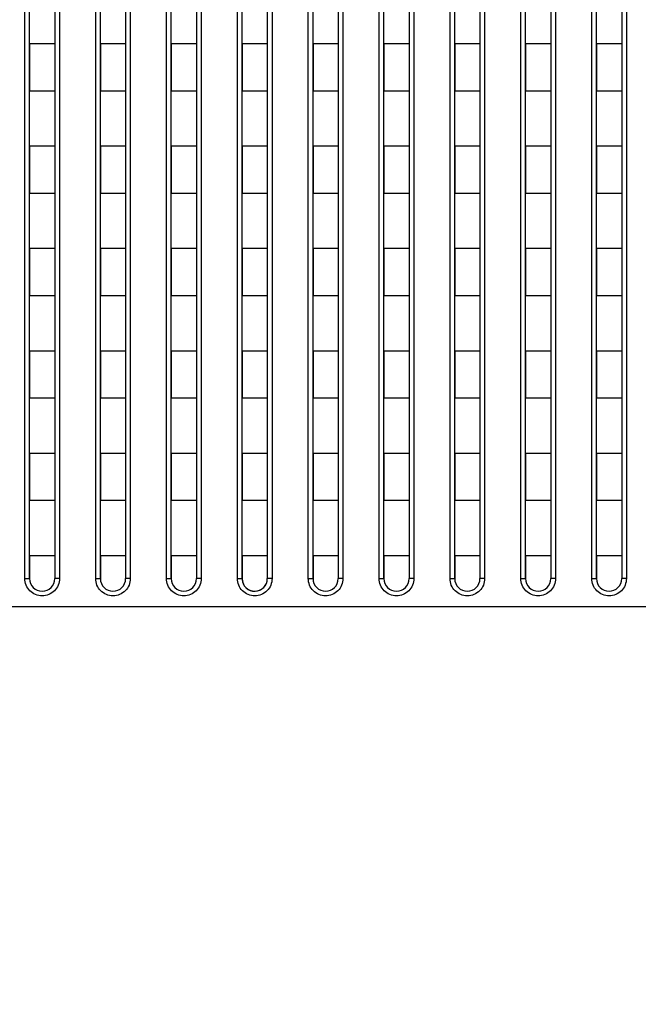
# Model space of a CAD drawing. Header units: millimetres. Extents: x -6054 to 364, y -1866 to 3094.
# Tile 110 of 256: x -4432 to -4393, y 802 to 864. Entities that reach past the tile are written whole.
import ezdxf

# ---------------------------------------------------------------- set-up
doc = ezdxf.new("R2010")
doc.units = ezdxf.units.MM
doc.header["$LTSCALE"] = 65.395
doc.header["$PDSIZE"] = 0.05
doc.layers.get('0').update_dxf_attribs({"linetype": 'CONTINUOUS'})
doc.layers.get('Defpoints').update_dxf_attribs({"linetype": 'CONTINUOUS'})
doc.layers.add('DIM', color=3, linetype='CONTINUOUS')
doc.styles.get("Standard").update_dxf_attribs({"font": 'arial.ttf'})
doc.dimstyles.new('ISO-25', dxfattribs={"dimtxt": 2.5, "dimasz": 2.5, "dimexe": 1.25, "dimexo": 0.625, "dimtad": 1, "dimtxsty": 'STANDARD', "dimcen": 2.5, "dimadec": 0, "dimazin": 0, "dimtfac": 1, "dimtmove": 0, "dimatfit": 3, "dimfxl": 1, "dimarcsym": 0})

# ---------------------------------------------------------------- blocks, each defined once
blk = doc.blocks.new('*D0')
at = {"layer": 'Defpoints', "color": 0}
for p in [(-4193.173, 1041.272), (-4734.98, 936.486), (-4193.173, 628.168)]:
    blk.add_point(p, dxfattribs=at)
at = {"layer": 'DIM', "color": 3, "lineweight": -2}
for p, q in [((-4734.98, 937.111), (-4734.98, 1042.522)), ((-4193.173, 628.793), (-4193.173, 1042.522)), ((-4719.98, 1041.272), (-4208.173, 1041.272))]:
    blk.add_line(p, q, dxfattribs=at)
at = {"layer": 'DIM', "color": 3}
for points in [[(-4719.98, 1043.772), (-4719.98, 1038.772), (-4734.98, 1041.272)], [(-4208.173, 1038.772), (-4208.173, 1043.772), (-4193.173, 1041.272)]]:
    blk.add_solid(points, dxfattribs=at)
at = {"layer": 'DIM', "color": 2, "insert": (-4464.076, 1059.082), "char_height": 20, "attachment_point": 5}
blk.add_mtext('542  [21,331]', dxfattribs=at)
blk = doc.blocks.new('*D7')
at = {"layer": 'Defpoints', "color": 0}
for p in [(-4728.573, 946.484), (-4809.721, 628.168), (-4193.173, 628.168)]:
    blk.add_point(p, dxfattribs=at)
at = {"layer": 'DIM', "color": 3, "lineweight": -2}
for p, q in [((-4729.198, 946.484), (-4810.971, 946.484)), ((-4809.721, 931.484), (-4809.721, 643.168)), ((-4193.798, 628.168), (-4810.971, 628.168))]:
    blk.add_line(p, q, dxfattribs=at)
at = {"layer": 'DIM', "color": 3}
for points in [[(-4807.221, 931.484), (-4812.221, 931.484), (-4809.721, 946.484)], [(-4812.221, 643.168), (-4807.221, 643.168), (-4809.721, 628.168)]]:
    blk.add_solid(points, dxfattribs=at)
at = {"layer": 'DIM', "color": 2, "insert": (-4827.531, 787.326), "char_height": 20, "attachment_point": 5, "rotation": 90}
blk.add_mtext('318  [12,532]', dxfattribs=at)

msp = doc.modelspace()

# ---------------------------------------------------------------- linework, layer by layer
at = {"linetype": 'Continuous'}
for p, q in [((-4432.023, 828.726), (-4432.023, 900.382)), ((-4431.723, 828.718), (-4431.723, 900.184)), ((-4430.123, 900.184), (-4430.123, 828.718)), ((-4429.823, 900.382), (-4429.823, 828.726)), ((-4427.523, 828.726), (-4427.523, 900.382)), ((-4427.223, 828.718), (-4427.223, 900.184)), ((-4425.623, 900.184), (-4425.623, 828.718)), ((-4425.323, 900.382), (-4425.323, 828.726)), ((-4423.023, 828.726), (-4423.023, 900.382)), ((-4422.723, 828.718), (-4422.723, 900.184)), ((-4421.123, 900.184), (-4421.123, 828.718)), ((-4420.823, 900.382), (-4420.823, 828.726)), ((-4418.523, 828.726), (-4418.523, 900.382)), ((-4418.223, 828.718), (-4418.223, 900.184)), ((-4416.623, 900.184), (-4416.623, 828.718)), ((-4416.323, 900.382), (-4416.323, 828.726)), ((-4414.023, 828.726), (-4414.023, 900.382)), ((-4413.723, 828.718), (-4413.723, 900.184)), ((-4412.123, 900.184), (-4412.123, 828.718)), ((-4411.823, 900.382), (-4411.823, 828.726)), ((-4409.523, 828.726), (-4409.523, 900.382)), ((-4409.223, 828.718), (-4409.223, 900.184)), ((-4407.623, 900.184), (-4407.623, 828.718)), ((-4407.323, 900.382), (-4407.323, 828.726)), ((-4405.023, 828.726), (-4405.023, 900.382)), ((-4404.723, 828.718), (-4404.723, 900.184)), ((-4403.123, 900.184), (-4403.123, 828.718)), ((-4402.823, 900.382), (-4402.823, 828.726)), ((-4400.523, 828.726), (-4400.523, 900.382)), ((-4400.223, 828.718), (-4400.223, 900.184)), ((-4398.623, 900.184), (-4398.623, 828.718)), ((-4398.323, 900.382), (-4398.323, 828.726)), ((-4396.023, 828.726), (-4396.023, 900.382)), ((-4395.723, 828.718), (-4395.723, 900.184)), ((-4394.123, 900.184), (-4394.123, 828.718)), ((-4393.823, 900.382), (-4393.823, 828.726)), ((-4431.723, 862.668), (-4431.723, 859.668)), ((-4431.723, 862.668), (-4431.723, 859.668)), ((-4430.123, 862.668), (-4431.723, 862.668)), ((-4430.123, 862.668), (-4431.723, 862.668)), ((-4430.123, 862.668), (-4430.123, 859.668)), ((-4430.123, 862.668), (-4430.123, 859.668)), ((-4427.223, 862.668), (-4427.223, 859.668)), ((-4427.223, 862.668), (-4427.223, 859.668)), ((-4425.623, 862.668), (-4427.223, 862.668)), ((-4425.623, 862.668), (-4427.223, 862.668)), ((-4425.623, 862.668), (-4425.623, 859.668)), ((-4425.623, 862.668), (-4425.623, 859.668)), ((-4422.723, 862.668), (-4422.723, 859.668)), ((-4422.723, 862.668), (-4422.723, 859.668)), ((-4421.123, 862.668), (-4422.723, 862.668)), ((-4421.123, 862.668), (-4422.723, 862.668)), ((-4421.123, 862.668), (-4421.123, 859.668)), ((-4421.123, 862.668), (-4421.123, 859.668)), ((-4418.223, 862.668), (-4418.223, 859.668)), ((-4418.223, 862.668), (-4418.223, 859.668)), ((-4416.623, 862.668), (-4418.223, 862.668)), ((-4416.623, 862.668), (-4418.223, 862.668)), ((-4416.623, 862.668), (-4416.623, 859.668)), ((-4416.623, 862.668), (-4416.623, 859.668)), ((-4413.723, 862.668), (-4413.723, 859.668)), ((-4413.723, 862.668), (-4413.723, 859.668)), ((-4412.123, 862.668), (-4413.723, 862.668)), ((-4412.123, 862.668), (-4413.723, 862.668)), ((-4412.123, 862.668), (-4412.123, 859.668)), ((-4412.123, 862.668), (-4412.123, 859.668)), ((-4409.223, 862.668), (-4409.223, 859.668)), ((-4409.223, 862.668), (-4409.223, 859.668)), ((-4407.623, 862.668), (-4409.223, 862.668)), ((-4407.623, 862.668), (-4409.223, 862.668)), ((-4407.623, 862.668), (-4407.623, 859.668)), ((-4407.623, 862.668), (-4407.623, 859.668)), ((-4404.723, 862.668), (-4404.723, 859.668)), ((-4404.723, 862.668), (-4404.723, 859.668)), ((-4403.123, 862.668), (-4404.723, 862.668)), ((-4403.123, 862.668), (-4404.723, 862.668)), ((-4403.123, 862.668), (-4403.123, 859.668)), ((-4403.123, 862.668), (-4403.123, 859.668)), ((-4400.223, 862.668), (-4400.223, 859.668)), ((-4400.223, 862.668), (-4400.223, 859.668)), ((-4398.623, 862.668), (-4400.223, 862.668)), ((-4398.623, 862.668), (-4400.223, 862.668)), ((-4398.623, 862.668), (-4398.623, 859.668)), ((-4398.623, 862.668), (-4398.623, 859.668)), ((-4395.723, 862.668), (-4395.723, 859.668)), ((-4395.723, 862.668), (-4395.723, 859.668)), ((-4394.123, 862.668), (-4395.723, 862.668)), ((-4394.123, 862.668), (-4395.723, 862.668)), ((-4394.123, 862.668), (-4394.123, 859.668)), ((-4394.123, 862.668), (-4394.123, 859.668)), ((-4430.123, 859.668), (-4431.723, 859.668)), ((-4430.123, 859.668), (-4431.723, 859.668)), ((-4425.623, 859.668), (-4427.223, 859.668)), ((-4425.623, 859.668), (-4427.223, 859.668)), ((-4421.123, 859.668), (-4422.723, 859.668)), ((-4421.123, 859.668), (-4422.723, 859.668)), ((-4416.623, 859.668), (-4418.223, 859.668)), ((-4416.623, 859.668), (-4418.223, 859.668)), ((-4412.123, 859.668), (-4413.723, 859.668)), ((-4412.123, 859.668), (-4413.723, 859.668)), ((-4407.623, 859.668), (-4409.223, 859.668)), ((-4407.623, 859.668), (-4409.223, 859.668)), ((-4403.123, 859.668), (-4404.723, 859.668)), ((-4403.123, 859.668), (-4404.723, 859.668)), ((-4398.623, 859.668), (-4400.223, 859.668)), ((-4398.623, 859.668), (-4400.223, 859.668)), ((-4394.123, 859.668), (-4395.723, 859.668)), ((-4394.123, 859.668), (-4395.723, 859.668)), ((-4431.723, 856.168), (-4431.723, 853.168)), ((-4431.723, 856.168), (-4431.723, 853.168)), ((-4430.123, 856.168), (-4431.723, 856.168)), ((-4430.123, 856.168), (-4431.723, 856.168)), ((-4430.123, 856.168), (-4430.123, 853.168)), ((-4430.123, 856.168), (-4430.123, 853.168)), ((-4427.223, 856.168), (-4427.223, 853.168)), ((-4427.223, 856.168), (-4427.223, 853.168)), ((-4425.623, 856.168), (-4427.223, 856.168)), ((-4425.623, 856.168), (-4427.223, 856.168)), ((-4425.623, 856.168), (-4425.623, 853.168)), ((-4425.623, 856.168), (-4425.623, 853.168)), ((-4422.723, 856.168), (-4422.723, 853.168)), ((-4422.723, 856.168), (-4422.723, 853.168)), ((-4421.123, 856.168), (-4422.723, 856.168)), ((-4421.123, 856.168), (-4422.723, 856.168)), ((-4421.123, 856.168), (-4421.123, 853.168)), ((-4421.123, 856.168), (-4421.123, 853.168)), ((-4418.223, 856.168), (-4418.223, 853.168)), ((-4418.223, 856.168), (-4418.223, 853.168)), ((-4416.623, 856.168), (-4418.223, 856.168)), ((-4416.623, 856.168), (-4418.223, 856.168)), ((-4416.623, 856.168), (-4416.623, 853.168)), ((-4416.623, 856.168), (-4416.623, 853.168)), ((-4413.723, 856.168), (-4413.723, 853.168)), ((-4413.723, 856.168), (-4413.723, 853.168)), ((-4412.123, 856.168), (-4413.723, 856.168)), ((-4412.123, 856.168), (-4413.723, 856.168)), ((-4412.123, 856.168), (-4412.123, 853.168)), ((-4412.123, 856.168), (-4412.123, 853.168)), ((-4409.223, 856.168), (-4409.223, 853.168)), ((-4409.223, 856.168), (-4409.223, 853.168)), ((-4407.623, 856.168), (-4409.223, 856.168)), ((-4407.623, 856.168), (-4409.223, 856.168)), ((-4407.623, 856.168), (-4407.623, 853.168)), ((-4407.623, 856.168), (-4407.623, 853.168)), ((-4404.723, 856.168), (-4404.723, 853.168)), ((-4404.723, 856.168), (-4404.723, 853.168)), ((-4403.123, 856.168), (-4404.723, 856.168)), ((-4403.123, 856.168), (-4404.723, 856.168)), ((-4403.123, 856.168), (-4403.123, 853.168)), ((-4403.123, 856.168), (-4403.123, 853.168)), ((-4400.223, 856.168), (-4400.223, 853.168)), ((-4400.223, 856.168), (-4400.223, 853.168)), ((-4398.623, 856.168), (-4400.223, 856.168)), ((-4398.623, 856.168), (-4400.223, 856.168)), ((-4398.623, 856.168), (-4398.623, 853.168)), ((-4398.623, 856.168), (-4398.623, 853.168)), ((-4395.723, 856.168), (-4395.723, 853.168)), ((-4395.723, 856.168), (-4395.723, 853.168)), ((-4394.123, 856.168), (-4395.723, 856.168)), ((-4394.123, 856.168), (-4395.723, 856.168)), ((-4394.123, 856.168), (-4394.123, 853.168)), ((-4394.123, 856.168), (-4394.123, 853.168)), ((-4430.123, 853.168), (-4431.723, 853.168)), ((-4430.123, 853.168), (-4431.723, 853.168)), ((-4425.623, 853.168), (-4427.223, 853.168)), ((-4425.623, 853.168), (-4427.223, 853.168)), ((-4421.123, 853.168), (-4422.723, 853.168)), ((-4421.123, 853.168), (-4422.723, 853.168)), ((-4416.623, 853.168), (-4418.223, 853.168)), ((-4416.623, 853.168), (-4418.223, 853.168)), ((-4412.123, 853.168), (-4413.723, 853.168)), ((-4412.123, 853.168), (-4413.723, 853.168)), ((-4407.623, 853.168), (-4409.223, 853.168)), ((-4407.623, 853.168), (-4409.223, 853.168)), ((-4403.123, 853.168), (-4404.723, 853.168)), ((-4403.123, 853.168), (-4404.723, 853.168)), ((-4398.623, 853.168), (-4400.223, 853.168)), ((-4398.623, 853.168), (-4400.223, 853.168)), ((-4394.123, 853.168), (-4395.723, 853.168)), ((-4394.123, 853.168), (-4395.723, 853.168)), ((-4431.723, 849.668), (-4431.723, 846.668)), ((-4431.723, 849.668), (-4431.723, 846.668)), ((-4430.123, 849.668), (-4431.723, 849.668)), ((-4430.123, 849.668), (-4431.723, 849.668)), ((-4430.123, 849.668), (-4430.123, 846.668)), ((-4430.123, 849.668), (-4430.123, 846.668)), ((-4427.223, 849.668), (-4427.223, 846.668)), ((-4427.223, 849.668), (-4427.223, 846.668)), ((-4425.623, 849.668), (-4427.223, 849.668)), ((-4425.623, 849.668), (-4427.223, 849.668)), ((-4425.623, 849.668), (-4425.623, 846.668)), ((-4425.623, 849.668), (-4425.623, 846.668)), ((-4422.723, 849.668), (-4422.723, 846.668)), ((-4422.723, 849.668), (-4422.723, 846.668)), ((-4421.123, 849.668), (-4422.723, 849.668)), ((-4421.123, 849.668), (-4422.723, 849.668)), ((-4421.123, 849.668), (-4421.123, 846.668)), ((-4421.123, 849.668), (-4421.123, 846.668)), ((-4418.223, 849.668), (-4418.223, 846.668)), ((-4418.223, 849.668), (-4418.223, 846.668)), ((-4416.623, 849.668), (-4418.223, 849.668)), ((-4416.623, 849.668), (-4418.223, 849.668)), ((-4416.623, 849.668), (-4416.623, 846.668)), ((-4416.623, 849.668), (-4416.623, 846.668)), ((-4413.723, 849.668), (-4413.723, 846.668)), ((-4413.723, 849.668), (-4413.723, 846.668)), ((-4412.123, 849.668), (-4413.723, 849.668)), ((-4412.123, 849.668), (-4413.723, 849.668)), ((-4412.123, 849.668), (-4412.123, 846.668)), ((-4412.123, 849.668), (-4412.123, 846.668)), ((-4409.223, 849.668), (-4409.223, 846.668)), ((-4409.223, 849.668), (-4409.223, 846.668)), ((-4407.623, 849.668), (-4409.223, 849.668)), ((-4407.623, 849.668), (-4409.223, 849.668)), ((-4407.623, 849.668), (-4407.623, 846.668)), ((-4407.623, 849.668), (-4407.623, 846.668)), ((-4404.723, 849.668), (-4404.723, 846.668)), ((-4404.723, 849.668), (-4404.723, 846.668)), ((-4403.123, 849.668), (-4404.723, 849.668)), ((-4403.123, 849.668), (-4404.723, 849.668)), ((-4403.123, 849.668), (-4403.123, 846.668)), ((-4403.123, 849.668), (-4403.123, 846.668)), ((-4400.223, 849.668), (-4400.223, 846.668)), ((-4400.223, 849.668), (-4400.223, 846.668)), ((-4398.623, 849.668), (-4400.223, 849.668)), ((-4398.623, 849.668), (-4400.223, 849.668)), ((-4398.623, 849.668), (-4398.623, 846.668)), ((-4398.623, 849.668), (-4398.623, 846.668)), ((-4395.723, 849.668), (-4395.723, 846.668)), ((-4395.723, 849.668), (-4395.723, 846.668)), ((-4394.123, 849.668), (-4395.723, 849.668)), ((-4394.123, 849.668), (-4395.723, 849.668)), ((-4394.123, 849.668), (-4394.123, 846.668)), ((-4394.123, 849.668), (-4394.123, 846.668)), ((-4430.123, 846.668), (-4431.723, 846.668)), ((-4430.123, 846.668), (-4431.723, 846.668)), ((-4425.623, 846.668), (-4427.223, 846.668)), ((-4425.623, 846.668), (-4427.223, 846.668)), ((-4421.123, 846.668), (-4422.723, 846.668)), ((-4421.123, 846.668), (-4422.723, 846.668)), ((-4416.623, 846.668), (-4418.223, 846.668)), ((-4416.623, 846.668), (-4418.223, 846.668)), ((-4412.123, 846.668), (-4413.723, 846.668)), ((-4412.123, 846.668), (-4413.723, 846.668)), ((-4407.623, 846.668), (-4409.223, 846.668)), ((-4407.623, 846.668), (-4409.223, 846.668)), ((-4403.123, 846.668), (-4404.723, 846.668)), ((-4403.123, 846.668), (-4404.723, 846.668)), ((-4398.623, 846.668), (-4400.223, 846.668)), ((-4398.623, 846.668), (-4400.223, 846.668)), ((-4394.123, 846.668), (-4395.723, 846.668)), ((-4394.123, 846.668), (-4395.723, 846.668)), ((-4431.723, 843.168), (-4431.723, 840.168)), ((-4431.723, 843.168), (-4431.723, 840.168)), ((-4430.123, 843.168), (-4431.723, 843.168)), ((-4430.123, 843.168), (-4431.723, 843.168)), ((-4430.123, 843.168), (-4430.123, 840.168)), ((-4430.123, 843.168), (-4430.123, 840.168)), ((-4427.223, 843.168), (-4427.223, 840.168)), ((-4427.223, 843.168), (-4427.223, 840.168)), ((-4425.623, 843.168), (-4427.223, 843.168)), ((-4425.623, 843.168), (-4427.223, 843.168)), ((-4425.623, 843.168), (-4425.623, 840.168)), ((-4425.623, 843.168), (-4425.623, 840.168)), ((-4422.723, 843.168), (-4422.723, 840.168)), ((-4422.723, 843.168), (-4422.723, 840.168)), ((-4421.123, 843.168), (-4422.723, 843.168)), ((-4421.123, 843.168), (-4422.723, 843.168)), ((-4421.123, 843.168), (-4421.123, 840.168)), ((-4421.123, 843.168), (-4421.123, 840.168)), ((-4418.223, 843.168), (-4418.223, 840.168)), ((-4418.223, 843.168), (-4418.223, 840.168)), ((-4416.623, 843.168), (-4418.223, 843.168)), ((-4416.623, 843.168), (-4418.223, 843.168)), ((-4416.623, 843.168), (-4416.623, 840.168)), ((-4416.623, 843.168), (-4416.623, 840.168)), ((-4413.723, 843.168), (-4413.723, 840.168)), ((-4413.723, 843.168), (-4413.723, 840.168)), ((-4412.123, 843.168), (-4413.723, 843.168)), ((-4412.123, 843.168), (-4413.723, 843.168)), ((-4412.123, 843.168), (-4412.123, 840.168)), ((-4412.123, 843.168), (-4412.123, 840.168)), ((-4409.223, 843.168), (-4409.223, 840.168)), ((-4409.223, 843.168), (-4409.223, 840.168)), ((-4407.623, 843.168), (-4409.223, 843.168)), ((-4407.623, 843.168), (-4409.223, 843.168)), ((-4407.623, 843.168), (-4407.623, 840.168)), ((-4407.623, 843.168), (-4407.623, 840.168)), ((-4404.723, 843.168), (-4404.723, 840.168)), ((-4404.723, 843.168), (-4404.723, 840.168)), ((-4403.123, 843.168), (-4404.723, 843.168)), ((-4403.123, 843.168), (-4404.723, 843.168)), ((-4403.123, 843.168), (-4403.123, 840.168)), ((-4403.123, 843.168), (-4403.123, 840.168)), ((-4400.223, 843.168), (-4400.223, 840.168)), ((-4400.223, 843.168), (-4400.223, 840.168)), ((-4398.623, 843.168), (-4400.223, 843.168)), ((-4398.623, 843.168), (-4400.223, 843.168)), ((-4398.623, 843.168), (-4398.623, 840.168)), ((-4398.623, 843.168), (-4398.623, 840.168)), ((-4395.723, 843.168), (-4395.723, 840.168)), ((-4395.723, 843.168), (-4395.723, 840.168)), ((-4394.123, 843.168), (-4395.723, 843.168)), ((-4394.123, 843.168), (-4395.723, 843.168)), ((-4394.123, 843.168), (-4394.123, 840.168)), ((-4394.123, 843.168), (-4394.123, 840.168)), ((-4430.123, 840.168), (-4431.723, 840.168)), ((-4430.123, 840.168), (-4431.723, 840.168)), ((-4425.623, 840.168), (-4427.223, 840.168)), ((-4425.623, 840.168), (-4427.223, 840.168)), ((-4421.123, 840.168), (-4422.723, 840.168)), ((-4421.123, 840.168), (-4422.723, 840.168)), ((-4416.623, 840.168), (-4418.223, 840.168)), ((-4416.623, 840.168), (-4418.223, 840.168)), ((-4412.123, 840.168), (-4413.723, 840.168)), ((-4412.123, 840.168), (-4413.723, 840.168)), ((-4407.623, 840.168), (-4409.223, 840.168)), ((-4407.623, 840.168), (-4409.223, 840.168)), ((-4403.123, 840.168), (-4404.723, 840.168)), ((-4403.123, 840.168), (-4404.723, 840.168)), ((-4398.623, 840.168), (-4400.223, 840.168)), ((-4398.623, 840.168), (-4400.223, 840.168)), ((-4394.123, 840.168), (-4395.723, 840.168)), ((-4394.123, 840.168), (-4395.723, 840.168)), ((-4431.723, 836.668), (-4431.723, 833.668)), ((-4431.723, 836.668), (-4431.723, 833.668)), ((-4430.123, 836.668), (-4431.723, 836.668)), ((-4430.123, 836.668), (-4431.723, 836.668)), ((-4430.123, 836.668), (-4430.123, 833.668)), ((-4430.123, 836.668), (-4430.123, 833.668)), ((-4427.223, 836.668), (-4427.223, 833.668)), ((-4427.223, 836.668), (-4427.223, 833.668)), ((-4425.623, 836.668), (-4427.223, 836.668)), ((-4425.623, 836.668), (-4427.223, 836.668)), ((-4425.623, 836.668), (-4425.623, 833.668)), ((-4425.623, 836.668), (-4425.623, 833.668)), ((-4422.723, 836.668), (-4422.723, 833.668)), ((-4422.723, 836.668), (-4422.723, 833.668)), ((-4421.123, 836.668), (-4422.723, 836.668)), ((-4421.123, 836.668), (-4422.723, 836.668)), ((-4421.123, 836.668), (-4421.123, 833.668)), ((-4421.123, 836.668), (-4421.123, 833.668)), ((-4418.223, 836.668), (-4418.223, 833.668)), ((-4418.223, 836.668), (-4418.223, 833.668)), ((-4416.623, 836.668), (-4418.223, 836.668)), ((-4416.623, 836.668), (-4418.223, 836.668)), ((-4416.623, 836.668), (-4416.623, 833.668)), ((-4416.623, 836.668), (-4416.623, 833.668)), ((-4413.723, 836.668), (-4413.723, 833.668)), ((-4413.723, 836.668), (-4413.723, 833.668)), ((-4412.123, 836.668), (-4413.723, 836.668)), ((-4412.123, 836.668), (-4413.723, 836.668)), ((-4412.123, 836.668), (-4412.123, 833.668)), ((-4412.123, 836.668), (-4412.123, 833.668)), ((-4409.223, 836.668), (-4409.223, 833.668)), ((-4409.223, 836.668), (-4409.223, 833.668)), ((-4407.623, 836.668), (-4409.223, 836.668)), ((-4407.623, 836.668), (-4409.223, 836.668)), ((-4407.623, 836.668), (-4407.623, 833.668)), ((-4407.623, 836.668), (-4407.623, 833.668)), ((-4404.723, 836.668), (-4404.723, 833.668)), ((-4404.723, 836.668), (-4404.723, 833.668)), ((-4403.123, 836.668), (-4404.723, 836.668)), ((-4403.123, 836.668), (-4404.723, 836.668)), ((-4403.123, 836.668), (-4403.123, 833.668)), ((-4403.123, 836.668), (-4403.123, 833.668)), ((-4400.223, 836.668), (-4400.223, 833.668)), ((-4400.223, 836.668), (-4400.223, 833.668)), ((-4398.623, 836.668), (-4400.223, 836.668)), ((-4398.623, 836.668), (-4400.223, 836.668)), ((-4398.623, 836.668), (-4398.623, 833.668)), ((-4398.623, 836.668), (-4398.623, 833.668)), ((-4395.723, 836.668), (-4395.723, 833.668)), ((-4395.723, 836.668), (-4395.723, 833.668)), ((-4394.123, 836.668), (-4395.723, 836.668)), ((-4394.123, 836.668), (-4395.723, 836.668)), ((-4394.123, 836.668), (-4394.123, 833.668)), ((-4394.123, 836.668), (-4394.123, 833.668)), ((-4430.123, 833.668), (-4431.723, 833.668)), ((-4430.123, 833.668), (-4431.723, 833.668)), ((-4425.623, 833.668), (-4427.223, 833.668)), ((-4425.623, 833.668), (-4427.223, 833.668)), ((-4421.123, 833.668), (-4422.723, 833.668)), ((-4421.123, 833.668), (-4422.723, 833.668)), ((-4416.623, 833.668), (-4418.223, 833.668)), ((-4416.623, 833.668), (-4418.223, 833.668)), ((-4412.123, 833.668), (-4413.723, 833.668)), ((-4412.123, 833.668), (-4413.723, 833.668)), ((-4407.623, 833.668), (-4409.223, 833.668)), ((-4407.623, 833.668), (-4409.223, 833.668)), ((-4403.123, 833.668), (-4404.723, 833.668)), ((-4403.123, 833.668), (-4404.723, 833.668)), ((-4398.623, 833.668), (-4400.223, 833.668)), ((-4398.623, 833.668), (-4400.223, 833.668)), ((-4394.123, 833.668), (-4395.723, 833.668)), ((-4394.123, 833.668), (-4395.723, 833.668)), ((-4431.723, 830.168), (-4431.723, 828.718)), ((-4431.723, 830.168), (-4431.723, 828.718)), ((-4430.123, 830.168), (-4431.723, 830.168)), ((-4430.123, 830.168), (-4431.723, 830.168)), ((-4430.123, 830.168), (-4430.123, 828.718)), ((-4430.123, 830.168), (-4430.123, 828.718)), ((-4427.223, 830.168), (-4427.223, 828.718)), ((-4427.223, 830.168), (-4427.223, 828.718)), ((-4425.623, 830.168), (-4427.223, 830.168)), ((-4425.623, 830.168), (-4427.223, 830.168)), ((-4425.623, 830.168), (-4425.623, 828.718)), ((-4425.623, 830.168), (-4425.623, 828.718)), ((-4422.723, 830.168), (-4422.723, 828.718)), ((-4422.723, 830.168), (-4422.723, 828.718)), ((-4421.123, 830.168), (-4422.723, 830.168)), ((-4421.123, 830.168), (-4422.723, 830.168)), ((-4421.123, 830.168), (-4421.123, 828.718)), ((-4421.123, 830.168), (-4421.123, 828.718)), ((-4418.223, 830.168), (-4418.223, 828.718)), ((-4418.223, 830.168), (-4418.223, 828.718)), ((-4416.623, 830.168), (-4418.223, 830.168)), ((-4416.623, 830.168), (-4418.223, 830.168)), ((-4416.623, 830.168), (-4416.623, 828.718)), ((-4416.623, 830.168), (-4416.623, 828.718)), ((-4413.723, 830.168), (-4413.723, 828.718)), ((-4413.723, 830.168), (-4413.723, 828.718)), ((-4412.123, 830.168), (-4413.723, 830.168)), ((-4412.123, 830.168), (-4413.723, 830.168)), ((-4412.123, 830.168), (-4412.123, 828.718)), ((-4412.123, 830.168), (-4412.123, 828.718)), ((-4409.223, 830.168), (-4409.223, 828.718)), ((-4409.223, 830.168), (-4409.223, 828.718)), ((-4407.623, 830.168), (-4409.223, 830.168)), ((-4407.623, 830.168), (-4409.223, 830.168)), ((-4407.623, 830.168), (-4407.623, 828.718)), ((-4407.623, 830.168), (-4407.623, 828.718)), ((-4404.723, 830.168), (-4404.723, 828.718)), ((-4404.723, 830.168), (-4404.723, 828.718)), ((-4403.123, 830.168), (-4404.723, 830.168)), ((-4403.123, 830.168), (-4404.723, 830.168)), ((-4403.123, 830.168), (-4403.123, 828.718)), ((-4403.123, 830.168), (-4403.123, 828.718)), ((-4400.223, 830.168), (-4400.223, 828.718)), ((-4400.223, 830.168), (-4400.223, 828.718)), ((-4398.623, 830.168), (-4400.223, 830.168)), ((-4398.623, 830.168), (-4400.223, 830.168)), ((-4398.623, 830.168), (-4398.623, 828.718)), ((-4398.623, 830.168), (-4398.623, 828.718)), ((-4395.723, 830.168), (-4395.723, 828.718)), ((-4395.723, 830.168), (-4395.723, 828.718)), ((-4394.123, 830.168), (-4395.723, 830.168)), ((-4394.123, 830.168), (-4395.723, 830.168)), ((-4394.123, 830.168), (-4394.123, 828.718)), ((-4394.123, 830.168), (-4394.123, 828.718)), ((-3352.019, 826.918), (-4434.328, 826.918))]:
    msp.add_line(p, q, dxfattribs=at)
for centre, start, end in [((-4430.923, 828.718), 180, 360), ((-4430.923, 828.718), 180.00124, 359.99876), ((-4430.923, 828.718), 180.00124, 359.99876), ((-4426.423, 828.718), 180, 360), ((-4426.423, 828.718), 180.00124, 359.99876), ((-4426.423, 828.718), 180.00124, 359.99876), ((-4421.923, 828.718), 180, 360), ((-4421.923, 828.718), 180.00124, 359.99876), ((-4421.923, 828.718), 180.00124, 359.99876), ((-4417.423, 828.718), 180, 360), ((-4417.423, 828.718), 180.00124, 183.25316), ((-4417.423, 828.718), 180.00124, 183.25316), ((-4417.423, 828.718), 183.2522, 359.99876), ((-4417.423, 828.718), 183.2522, 359.99876), ((-4412.923, 828.718), 180, 360), ((-4412.923, 828.718), 180.00124, 359.99876), ((-4412.923, 828.718), 180.00124, 359.99876), ((-4408.423, 828.718), 180, 360), ((-4408.423, 828.718), 180.00124, 359.99876), ((-4408.423, 828.718), 180.00124, 359.99876), ((-4403.923, 828.718), 180, 360), ((-4403.923, 828.718), 180.00124, 359.99876), ((-4403.923, 828.718), 180.00124, 359.99876), ((-4399.423, 828.718), 180, 360), ((-4399.423, 828.718), 180.00124, 359.99876), ((-4399.423, 828.718), 180.00124, 359.99876), ((-4394.923, 828.718), 180, 360), ((-4394.923, 828.718), 180.00124, 359.99876), ((-4394.923, 828.718), 180.00124, 359.99876)]:
    msp.add_arc(centre, 0.8, start, end, dxfattribs=at)
for points, knots in [([(-4432.023, 828.726), (-4431.985, 828.726), (-4431.929, 828.726), (-4431.859, 828.725), (-4431.814, 828.724), (-4431.777, 828.722), (-4431.752, 828.721), (-4431.737, 828.72), (-4431.73, 828.72), (-4431.726, 828.719), (-4431.723, 828.718), (-4431.723, 828.718)], [0, 0, 0, 0, 0.382157, 0.554824, 0.706188, 0.830445, 0.922843, 0.955953, 0.979901, 0.994515, 1, 1, 1, 1]), ([(-4429.823, 828.726), (-4429.823, 828.583), (-4429.88, 828.293), (-4430.124, 827.925), (-4430.49, 827.679), (-4430.923, 827.592), (-4431.356, 827.679), (-4431.722, 827.925), (-4431.966, 828.293), (-4432.023, 828.583), (-4432.023, 828.726)], [0, 0, 0, 0, 0.124989, 0.249991, 0.374997, 0.5, 0.625003, 0.750008, 0.875011, 1, 1, 1, 1]), ([(-4429.823, 828.726), (-4429.861, 828.726), (-4429.917, 828.726), (-4429.988, 828.725), (-4430.033, 828.724), (-4430.069, 828.722), (-4430.094, 828.721), (-4430.109, 828.72), (-4430.117, 828.72), (-4430.12, 828.719), (-4430.123, 828.718), (-4430.123, 828.718)], [0, 0, 0, 0, 0.382157, 0.554824, 0.706188, 0.830445, 0.922843, 0.955953, 0.979901, 0.994515, 1, 1, 1, 1]), ([(-4427.523, 828.726), (-4427.485, 828.726), (-4427.429, 828.726), (-4427.359, 828.725), (-4427.314, 828.724), (-4427.277, 828.722), (-4427.252, 828.721), (-4427.237, 828.72), (-4427.23, 828.72), (-4427.226, 828.719), (-4427.223, 828.718), (-4427.223, 828.718)], [0, 0, 0, 0, 0.382157, 0.554824, 0.706188, 0.830445, 0.922843, 0.955953, 0.979901, 0.994515, 1, 1, 1, 1]), ([(-4425.323, 828.726), (-4425.323, 828.583), (-4425.38, 828.293), (-4425.624, 827.925), (-4425.99, 827.679), (-4426.423, 827.592), (-4426.856, 827.679), (-4427.222, 827.925), (-4427.466, 828.293), (-4427.523, 828.583), (-4427.523, 828.726)], [0, 0, 0, 0, 0.124989, 0.249991, 0.374997, 0.5, 0.625003, 0.750008, 0.875011, 1, 1, 1, 1]), ([(-4425.323, 828.726), (-4425.361, 828.726), (-4425.417, 828.726), (-4425.488, 828.725), (-4425.533, 828.724), (-4425.569, 828.722), (-4425.594, 828.721), (-4425.609, 828.72), (-4425.617, 828.72), (-4425.62, 828.719), (-4425.623, 828.718), (-4425.623, 828.718)], [0, 0, 0, 0, 0.382157, 0.554824, 0.706188, 0.830445, 0.922843, 0.955953, 0.979901, 0.994515, 1, 1, 1, 1]), ([(-4423.023, 828.726), (-4422.985, 828.726), (-4422.929, 828.726), (-4422.859, 828.725), (-4422.814, 828.724), (-4422.777, 828.722), (-4422.752, 828.721), (-4422.737, 828.72), (-4422.73, 828.72), (-4422.726, 828.719), (-4422.723, 828.718), (-4422.723, 828.718)], [0, 0, 0, 0, 0.382157, 0.554824, 0.706188, 0.830445, 0.922843, 0.955953, 0.979901, 0.994515, 1, 1, 1, 1]), ([(-4420.823, 828.726), (-4420.823, 828.583), (-4420.88, 828.293), (-4421.124, 827.925), (-4421.49, 827.679), (-4421.923, 827.592), (-4422.356, 827.679), (-4422.722, 827.925), (-4422.966, 828.293), (-4423.023, 828.583), (-4423.023, 828.726)], [0, 0, 0, 0, 0.124989, 0.249991, 0.374997, 0.5, 0.625003, 0.750008, 0.875011, 1, 1, 1, 1]), ([(-4420.823, 828.726), (-4420.861, 828.726), (-4420.917, 828.726), (-4420.988, 828.725), (-4421.033, 828.724), (-4421.069, 828.722), (-4421.094, 828.721), (-4421.109, 828.72), (-4421.117, 828.72), (-4421.12, 828.719), (-4421.123, 828.718), (-4421.123, 828.718)], [0, 0, 0, 0, 0.382157, 0.554824, 0.706188, 0.830445, 0.922843, 0.955953, 0.979901, 0.994515, 1, 1, 1, 1]), ([(-4418.523, 828.726), (-4418.485, 828.726), (-4418.429, 828.726), (-4418.359, 828.725), (-4418.314, 828.724), (-4418.277, 828.722), (-4418.252, 828.721), (-4418.237, 828.72), (-4418.23, 828.72), (-4418.226, 828.719), (-4418.223, 828.718), (-4418.223, 828.718)], [0, 0, 0, 0, 0.382157, 0.554824, 0.706188, 0.830445, 0.922843, 0.955953, 0.979901, 0.994515, 1, 1, 1, 1]), ([(-4416.323, 828.726), (-4416.323, 828.583), (-4416.38, 828.293), (-4416.624, 827.925), (-4416.99, 827.679), (-4417.423, 827.592), (-4417.856, 827.679), (-4418.222, 827.925), (-4418.466, 828.293), (-4418.523, 828.583), (-4418.523, 828.726)], [0, 0, 0, 0, 0.124989, 0.249991, 0.374997, 0.5, 0.625003, 0.750008, 0.875011, 1, 1, 1, 1]), ([(-4416.323, 828.726), (-4416.361, 828.726), (-4416.417, 828.726), (-4416.488, 828.725), (-4416.533, 828.724), (-4416.569, 828.722), (-4416.594, 828.721), (-4416.609, 828.72), (-4416.617, 828.72), (-4416.62, 828.719), (-4416.623, 828.718), (-4416.623, 828.718)], [0, 0, 0, 0, 0.382157, 0.554824, 0.706188, 0.830445, 0.922843, 0.955953, 0.979901, 0.994515, 1, 1, 1, 1]), ([(-4414.023, 828.726), (-4413.985, 828.726), (-4413.929, 828.726), (-4413.859, 828.725), (-4413.814, 828.724), (-4413.777, 828.722), (-4413.752, 828.721), (-4413.737, 828.72), (-4413.73, 828.72), (-4413.726, 828.719), (-4413.723, 828.718), (-4413.723, 828.718)], [0, 0, 0, 0, 0.382157, 0.554824, 0.706188, 0.830445, 0.922843, 0.955953, 0.979901, 0.994515, 1, 1, 1, 1]), ([(-4411.823, 828.726), (-4411.823, 828.583), (-4411.88, 828.293), (-4412.124, 827.925), (-4412.49, 827.679), (-4412.923, 827.592), (-4413.356, 827.679), (-4413.722, 827.925), (-4413.966, 828.293), (-4414.023, 828.583), (-4414.023, 828.726)], [0, 0, 0, 0, 0.124989, 0.249991, 0.374997, 0.5, 0.625003, 0.750008, 0.875011, 1, 1, 1, 1]), ([(-4411.823, 828.726), (-4411.861, 828.726), (-4411.917, 828.726), (-4411.988, 828.725), (-4412.033, 828.724), (-4412.069, 828.722), (-4412.094, 828.721), (-4412.109, 828.72), (-4412.117, 828.72), (-4412.12, 828.719), (-4412.123, 828.718), (-4412.123, 828.718)], [0, 0, 0, 0, 0.382157, 0.554824, 0.706188, 0.830445, 0.922843, 0.955953, 0.979901, 0.994515, 1, 1, 1, 1]), ([(-4409.523, 828.726), (-4409.485, 828.726), (-4409.429, 828.726), (-4409.359, 828.725), (-4409.314, 828.724), (-4409.277, 828.722), (-4409.252, 828.721), (-4409.237, 828.72), (-4409.23, 828.72), (-4409.226, 828.719), (-4409.223, 828.718), (-4409.223, 828.718)], [0, 0, 0, 0, 0.382157, 0.554824, 0.706188, 0.830445, 0.922843, 0.955953, 0.979901, 0.994515, 1, 1, 1, 1]), ([(-4407.323, 828.726), (-4407.323, 828.583), (-4407.38, 828.293), (-4407.624, 827.925), (-4407.99, 827.679), (-4408.423, 827.592), (-4408.856, 827.679), (-4409.222, 827.925), (-4409.466, 828.293), (-4409.523, 828.583), (-4409.523, 828.726)], [0, 0, 0, 0, 0.124989, 0.249991, 0.374997, 0.5, 0.625003, 0.750008, 0.875011, 1, 1, 1, 1]), ([(-4407.323, 828.726), (-4407.361, 828.726), (-4407.417, 828.726), (-4407.488, 828.725), (-4407.533, 828.724), (-4407.569, 828.722), (-4407.594, 828.721), (-4407.609, 828.72), (-4407.617, 828.72), (-4407.62, 828.719), (-4407.623, 828.718), (-4407.623, 828.718)], [0, 0, 0, 0, 0.382157, 0.554824, 0.706188, 0.830445, 0.922843, 0.955953, 0.979901, 0.994515, 1, 1, 1, 1]), ([(-4405.023, 828.726), (-4404.985, 828.726), (-4404.929, 828.726), (-4404.859, 828.725), (-4404.814, 828.724), (-4404.777, 828.722), (-4404.752, 828.721), (-4404.737, 828.72), (-4404.73, 828.72), (-4404.726, 828.719), (-4404.723, 828.718), (-4404.723, 828.718)], [0, 0, 0, 0, 0.382157, 0.554824, 0.706188, 0.830445, 0.922843, 0.955953, 0.979901, 0.994515, 1, 1, 1, 1]), ([(-4402.823, 828.726), (-4402.823, 828.583), (-4402.88, 828.293), (-4403.124, 827.925), (-4403.49, 827.679), (-4403.923, 827.592), (-4404.356, 827.679), (-4404.722, 827.925), (-4404.966, 828.293), (-4405.023, 828.583), (-4405.023, 828.726)], [0, 0, 0, 0, 0.124989, 0.249991, 0.374997, 0.5, 0.625003, 0.750008, 0.875011, 1, 1, 1, 1]), ([(-4402.823, 828.726), (-4402.861, 828.726), (-4402.917, 828.726), (-4402.988, 828.725), (-4403.033, 828.724), (-4403.069, 828.722), (-4403.094, 828.721), (-4403.109, 828.72), (-4403.117, 828.72), (-4403.12, 828.719), (-4403.123, 828.718), (-4403.123, 828.718)], [0, 0, 0, 0, 0.382157, 0.554824, 0.706188, 0.830445, 0.922843, 0.955953, 0.979901, 0.994515, 1, 1, 1, 1]), ([(-4400.523, 828.726), (-4400.485, 828.726), (-4400.429, 828.726), (-4400.359, 828.725), (-4400.314, 828.724), (-4400.277, 828.722), (-4400.252, 828.721), (-4400.237, 828.72), (-4400.23, 828.72), (-4400.226, 828.719), (-4400.223, 828.718), (-4400.223, 828.718)], [0, 0, 0, 0, 0.382157, 0.554824, 0.706188, 0.830445, 0.922843, 0.955953, 0.979901, 0.994515, 1, 1, 1, 1]), ([(-4398.323, 828.726), (-4398.323, 828.583), (-4398.38, 828.293), (-4398.624, 827.925), (-4398.99, 827.679), (-4399.423, 827.592), (-4399.856, 827.679), (-4400.222, 827.925), (-4400.466, 828.293), (-4400.523, 828.583), (-4400.523, 828.726)], [0, 0, 0, 0, 0.124989, 0.249991, 0.374997, 0.5, 0.625003, 0.750008, 0.875011, 1, 1, 1, 1]), ([(-4398.323, 828.726), (-4398.361, 828.726), (-4398.417, 828.726), (-4398.488, 828.725), (-4398.533, 828.724), (-4398.569, 828.722), (-4398.594, 828.721), (-4398.609, 828.72), (-4398.617, 828.72), (-4398.62, 828.719), (-4398.623, 828.718), (-4398.623, 828.718)], [0, 0, 0, 0, 0.382157, 0.554824, 0.706188, 0.830445, 0.922843, 0.955953, 0.979901, 0.994515, 1, 1, 1, 1]), ([(-4396.023, 828.726), (-4395.985, 828.726), (-4395.929, 828.726), (-4395.859, 828.725), (-4395.814, 828.724), (-4395.777, 828.722), (-4395.752, 828.721), (-4395.737, 828.72), (-4395.73, 828.72), (-4395.726, 828.719), (-4395.723, 828.718), (-4395.723, 828.718)], [0, 0, 0, 0, 0.382157, 0.554824, 0.706188, 0.830445, 0.922843, 0.955953, 0.979901, 0.994515, 1, 1, 1, 1]), ([(-4393.823, 828.726), (-4393.823, 828.583), (-4393.88, 828.293), (-4394.124, 827.925), (-4394.49, 827.679), (-4394.923, 827.592), (-4395.356, 827.679), (-4395.722, 827.925), (-4395.966, 828.293), (-4396.023, 828.583), (-4396.023, 828.726)], [0, 0, 0, 0, 0.124989, 0.249991, 0.374997, 0.5, 0.625003, 0.750008, 0.875011, 1, 1, 1, 1]), ([(-4393.823, 828.726), (-4393.861, 828.726), (-4393.917, 828.726), (-4393.988, 828.725), (-4394.033, 828.724), (-4394.069, 828.722), (-4394.094, 828.721), (-4394.109, 828.72), (-4394.117, 828.72), (-4394.12, 828.719), (-4394.123, 828.718), (-4394.123, 828.718)], [0, 0, 0, 0, 0.382157, 0.554824, 0.706188, 0.830445, 0.922843, 0.955953, 0.979901, 0.994515, 1, 1, 1, 1])]:
    msp.add_open_spline(points, degree=3, knots=knots, dxfattribs=at)

# ---------------------------------------------------------------- dimensions: what is measured, and where the dimension line sits
at = {"layer": 'DIM'}
dim = msp.add_linear_dim(base=(-4193.173, 1041.272), p1=(-4734.98, 936.486), p2=(-4193.173, 628.168), text='<> []', dimstyle='ISO-25', override={"dimtxt": 20, "dimasz": 15, "dimgap": 5, "dimdec": 0, "dimclrd": 3, "dimclre": 3, "dimclrt": 2, "dimadec": 1, "dimtp": 0.3, "dimtm": 0.3, "dimtofl": 0}, dxfattribs=at)
dim.commit()
dim.dimension.update_dxf_attribs({"geometry": '*D0', "text_midpoint": (-4464.076, 1059.082)})
dim = msp.add_linear_dim(base=(-4809.721, 628.168), p1=(-4728.573, 946.484), p2=(-4193.173, 628.168), angle=90, text='<> []', dimstyle='ISO-25', override={"dimtxt": 20, "dimasz": 15, "dimgap": 5, "dimdec": 0, "dimclrd": 3, "dimclre": 3, "dimclrt": 2, "dimadec": 1, "dimtp": 0.3, "dimtm": 0.3, "dimtofl": 0}, dxfattribs=at)
dim.commit()
dim.dimension.update_dxf_attribs({"geometry": '*D7', "text_midpoint": (-4809.721, 787.326), "dimtype": 160})

doc.saveas('drawing.dxf')
